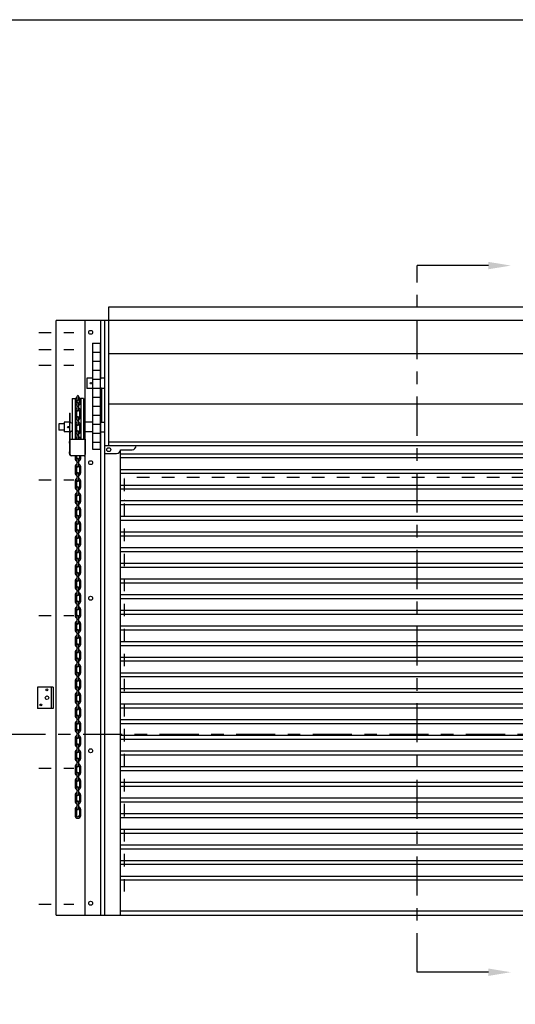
# Model space of a CAD drawing. Header units: inches. Extents: x 169.6 to 213.7, y 195.1 to 247.7.
# Tile 13 of 48: x 176.1 to 180.1, y 219.6 to 227.5. Entities that reach past the tile are written whole.
import ezdxf
from ezdxf import colors
from ezdxf.entities.mleader import LeaderData, LeaderLine
from ezdxf.math import Vec2, Vec3

# ---------------------------------------------------------------- set-up
doc = ezdxf.new("R2010")
doc.units = ezdxf.units.IN
doc.header["$LTSCALE"] = 0.25
doc.header["$MEASUREMENT"] = 0
for name, pattern in [('CENTER', [2, 1.25, -0.25, 0.25, -0.25]), ('CENTER2', [1.125, 0.75, -0.125, 0.125, -0.125]), ('HIDDEN', [0.375, 0.25, -0.125])]:
    doc.linetypes.add(name, pattern=pattern)
doc.layers.add('CHAIN HOIST LH', color=7, linetype='Continuous')
doc.layers.add('SECTION CUTS', color=6, linetype='CENTER')
doc.styles.get("Standard").update_dxf_attribs({"font": 'romans.shx'})

msp = doc.modelspace()

# ---------------------------------------------------------------- linework, layer by layer
at = {"layer": 'CHAIN HOIST LH'}
for p, q in [((176.80282, 224.08858), (176.80282, 225.19991)), ((176.80282, 225.19991), (182.05282, 225.19991)), ((176.3836, 220.33727), (176.3836, 225.08858)), ((182.47205, 225.08858), (176.3836, 225.08858)), ((176.61532, 220.33858), (176.61532, 225.08858)), ((176.74032, 224.61983), (176.74032, 225.08858)), ((176.77157, 220.33858), (176.77157, 225.08858)), ((176.67243, 224.90907), (176.67243, 224.06102)), ((176.67243, 224.90907), (176.73462, 224.90907)), ((176.73462, 224.90907), (176.73462, 224.06102)), ((176.67243, 224.83745), (176.73462, 224.83745)), ((176.67243, 224.76545), (176.73462, 224.76545)), ((176.67243, 224.69345), (176.73462, 224.69345)), ((176.62872, 224.62789), (176.62872, 224.54506)), ((176.67243, 224.62789), (176.62872, 224.62789)), ((176.67243, 224.62145), (176.73462, 224.62145)), ((176.77157, 224.62789), (176.73462, 224.62789)), ((176.67243, 224.54506), (176.62872, 224.54506)), ((176.67243, 224.54945), (176.73462, 224.54945)), ((176.77157, 224.54506), (176.73462, 224.54506)), ((176.74032, 220.33858), (176.74032, 224.55733)), ((176.51113, 224.46709), (176.53306, 224.46709)), ((176.51113, 224.46709), (176.51113, 224.1409)), ((176.53306, 224.46709), (176.53306, 224.1409)), ((176.54416, 224.44232), (176.53306, 224.44232)), ((176.54416, 224.44142), (176.53306, 224.44142)), ((176.54416, 224.45115), (176.54416, 224.4349)), ((176.55043, 224.45491), (176.55043, 224.48467)), ((176.55043, 224.40319), (176.55043, 224.42957)), ((176.56153, 224.48467), (176.56153, 224.45491)), ((176.56153, 224.42957), (176.56153, 224.40319)), ((176.5678, 224.45115), (176.5678, 224.4349)), ((176.5789, 224.46709), (176.5789, 224.1409)), ((176.60082, 224.46709), (176.5789, 224.46709)), ((176.60082, 224.46709), (176.60082, 224.1409)), ((176.67243, 224.47745), (176.73462, 224.47745)), ((176.49003, 224.34913), (176.49449, 224.34913)), ((176.49003, 224.34913), (176.49003, 224.01612)), ((176.49449, 224.28049), (176.49449, 224.34913)), ((176.54416, 224.34938), (176.53306, 224.34938)), ((176.54416, 224.34848), (176.53306, 224.34848)), ((176.54416, 224.3672), (176.54416, 224.34938)), ((176.54416, 224.34848), (176.54416, 224.32078)), ((176.56153, 224.40319), (176.55043, 224.40319)), ((176.55043, 224.37253), (176.55043, 224.40229)), ((176.56153, 224.40229), (176.55043, 224.40229)), ((176.56153, 224.40229), (176.56153, 224.37253)), ((176.5678, 224.3672), (176.5678, 224.32078)), ((176.67243, 224.40545), (176.73462, 224.40545)), ((176.40397, 224.26384), (176.40397, 224.21194)), ((176.44633, 224.26384), (176.40397, 224.26384)), ((176.44633, 224.2772), (176.44633, 224.19858)), ((176.49003, 224.2772), (176.44633, 224.2772)), ((176.50424, 224.27074), (176.51113, 224.27074)), ((176.55043, 224.25841), (176.55043, 224.31545)), ((176.56153, 224.29146), (176.55043, 224.29146)), ((176.56153, 224.29056), (176.55043, 224.29056)), ((176.56153, 224.31545), (176.56153, 224.25841)), ((176.67243, 224.2772), (176.60082, 224.2772)), ((176.67243, 224.33345), (176.73462, 224.33345)), ((176.73462, 224.2772), (176.77157, 224.2772)), ((176.44633, 224.21194), (176.40397, 224.21194)), ((176.49003, 224.19858), (176.44633, 224.19858)), ((176.49449, 224.01845), (176.49449, 224.19529)), ((176.50424, 224.20504), (176.51113, 224.20504)), ((176.54416, 224.23525), (176.53306, 224.23525)), ((176.54416, 224.23435), (176.53306, 224.23435)), ((176.54416, 224.25308), (176.54416, 224.23525)), ((176.54416, 224.23435), (176.54416, 224.20666)), ((176.55043, 224.17494), (176.55043, 224.20133)), ((176.56153, 224.20133), (176.56153, 224.17494)), ((176.5678, 224.25308), (176.5678, 224.20666)), ((176.67243, 224.19858), (176.60082, 224.19858)), ((176.67243, 224.26145), (176.73462, 224.26145)), ((176.67243, 224.18945), (176.73462, 224.18945)), ((176.73462, 224.19858), (176.77157, 224.19858)), ((176.49449, 224.1409), (176.61481, 224.1409)), ((176.56153, 224.17494), (176.55043, 224.17494)), ((176.55043, 224.14429), (176.55043, 224.17404)), ((176.56153, 224.17404), (176.55043, 224.17404)), ((176.56153, 224.17404), (176.56153, 224.14429)), ((176.61481, 224.1409), (176.61481, 224.01845)), ((176.67243, 224.11745), (176.73462, 224.11745)), ((176.67243, 224.06102), (176.73462, 224.06102)), ((182.08407, 224.08858), (176.77157, 224.08858)), ((176.77157, 224.02608), (176.86532, 224.02608)), ((176.89657, 220.33858), (176.89657, 224.05733)), ((176.89657, 224.05733), (176.99032, 224.05733)), ((176.49003, 224.01612), (176.49449, 224.01612)), ((176.49449, 224.01788), (176.49449, 224.01612)), ((176.60506, 224.0087), (176.50424, 224.0087)), ((176.53306, 224.0087), (176.53306, 223.98732)), ((176.54416, 224.0087), (176.54416, 223.98732)), ((176.55043, 223.9556), (176.55043, 223.98198)), ((176.56153, 223.9556), (176.55043, 223.9556)), ((176.56153, 223.9547), (176.55043, 223.9547)), ((176.55043, 223.92495), (176.55043, 223.9547)), ((176.56153, 223.98198), (176.56153, 223.9556)), ((176.56153, 223.9547), (176.56153, 223.92495)), ((176.5678, 224.0087), (176.5678, 223.98732)), ((176.5789, 223.98732), (176.5789, 224.0087)), ((176.89657, 224.0249), (181.95907, 224.0249)), ((176.89657, 223.99365), (181.95907, 223.99365)), ((176.53306, 223.91962), (176.53306, 223.90179)), ((176.54416, 223.90179), (176.53306, 223.90179)), ((176.53306, 223.90089), (176.53306, 223.87319)), ((176.54416, 223.90089), (176.53306, 223.90089)), ((176.54416, 223.91962), (176.54416, 223.90179)), ((176.54416, 223.90089), (176.54416, 223.87319)), ((176.5678, 223.91962), (176.5678, 223.87319)), ((176.5789, 223.87319), (176.5789, 223.91962)), ((176.89657, 223.8999), (181.95907, 223.8999)), ((176.89657, 223.86865), (181.95907, 223.86865)), ((176.53306, 223.80549), (176.53306, 223.78767)), ((176.54416, 223.80549), (176.54416, 223.78767)), ((176.55043, 223.84148), (176.55043, 223.86786)), ((176.56153, 223.84148), (176.55043, 223.84148)), ((176.56153, 223.84058), (176.55043, 223.84058)), ((176.55043, 223.81083), (176.55043, 223.84058)), ((176.56153, 223.86786), (176.56153, 223.84148)), ((176.56153, 223.84058), (176.56153, 223.81083)), ((176.5678, 223.80549), (176.5678, 223.75907)), ((176.5789, 223.75907), (176.5789, 223.80549)), ((176.54416, 223.78767), (176.53306, 223.78767)), ((176.53306, 223.78677), (176.53306, 223.75907)), ((176.54416, 223.78677), (176.53306, 223.78677)), ((176.54416, 223.78677), (176.54416, 223.75907)), ((176.55043, 223.72736), (176.55043, 223.75374)), ((176.56153, 223.72736), (176.55043, 223.72736)), ((176.55043, 223.6967), (176.55043, 223.72646)), ((176.56153, 223.72646), (176.55043, 223.72646)), ((176.56153, 223.75374), (176.56153, 223.72736)), ((176.56153, 223.72646), (176.56153, 223.6967)), ((176.89657, 223.7749), (181.95907, 223.7749)), ((176.89657, 223.74365), (181.95907, 223.74365)), ((176.53306, 223.69137), (176.53306, 223.67355)), ((176.54416, 223.67355), (176.53306, 223.67355)), ((176.53306, 223.67265), (176.53306, 223.64495)), ((176.54416, 223.67265), (176.53306, 223.67265)), ((176.54416, 223.69137), (176.54416, 223.67355)), ((176.54416, 223.67265), (176.54416, 223.64495)), ((176.55043, 223.61324), (176.55043, 223.63962)), ((176.56153, 223.63962), (176.56153, 223.61324)), ((176.5678, 223.69137), (176.5678, 223.64495)), ((176.5789, 223.64495), (176.5789, 223.69137)), ((176.89657, 223.6499), (181.95907, 223.6499)), ((176.53306, 223.57725), (176.53306, 223.55942)), ((176.54416, 223.55942), (176.53306, 223.55942)), ((176.54416, 223.55853), (176.53306, 223.55853)), ((176.53306, 223.55853), (176.53306, 223.53083)), ((176.54416, 223.57725), (176.54416, 223.55942)), ((176.54416, 223.55853), (176.54416, 223.53083)), ((176.56153, 223.61324), (176.55043, 223.61324)), ((176.56153, 223.61234), (176.55043, 223.61234)), ((176.55043, 223.58258), (176.55043, 223.61234)), ((176.56153, 223.61234), (176.56153, 223.58258)), ((176.5678, 223.57725), (176.5678, 223.53083)), ((176.5789, 223.53083), (176.5789, 223.57725)), ((176.89657, 223.61865), (181.95907, 223.61865)), ((176.55043, 223.49911), (176.55043, 223.5255)), ((176.56153, 223.49911), (176.55043, 223.49911)), ((176.55043, 223.46846), (176.55043, 223.49822)), ((176.56153, 223.49822), (176.55043, 223.49822)), ((176.56153, 223.5255), (176.56153, 223.49911)), ((176.56153, 223.49822), (176.56153, 223.46846)), ((176.89657, 223.5249), (181.95907, 223.5249)), ((176.89657, 223.49365), (181.95907, 223.49365)), ((176.53306, 223.46313), (176.53306, 223.4453)), ((176.54416, 223.4453), (176.53306, 223.4453)), ((176.54416, 223.4444), (176.53306, 223.4444)), ((176.53306, 223.4444), (176.53306, 223.41671)), ((176.54416, 223.46313), (176.54416, 223.4453)), ((176.54416, 223.4444), (176.54416, 223.41671)), ((176.55043, 223.38499), (176.55043, 223.41138)), ((176.56153, 223.41138), (176.56153, 223.38499)), ((176.5678, 223.46313), (176.5678, 223.41671)), ((176.5789, 223.41671), (176.5789, 223.46313)), ((176.89657, 223.3999), (181.95907, 223.3999)), ((176.53306, 223.34901), (176.53306, 223.33118)), ((176.54416, 223.33118), (176.53306, 223.33118)), ((176.54416, 223.33028), (176.53306, 223.33028)), ((176.53306, 223.33028), (176.53306, 223.30258)), ((176.54416, 223.34901), (176.54416, 223.33118)), ((176.54416, 223.33028), (176.54416, 223.30258)), ((176.56153, 223.38499), (176.55043, 223.38499)), ((176.55043, 223.35434), (176.55043, 223.38409)), ((176.56153, 223.38409), (176.55043, 223.38409)), ((176.56153, 223.38409), (176.56153, 223.35434)), ((176.5678, 223.34901), (176.5678, 223.30258)), ((176.5789, 223.30258), (176.5789, 223.34901)), ((176.89657, 223.36865), (181.95907, 223.36865)), ((176.55043, 223.27087), (176.55043, 223.29725)), ((176.56153, 223.27087), (176.55043, 223.27087)), ((176.56153, 223.26997), (176.55043, 223.26997)), ((176.55043, 223.24022), (176.55043, 223.26997)), ((176.56153, 223.29725), (176.56153, 223.27087)), ((176.56153, 223.26997), (176.56153, 223.24022)), ((176.89657, 223.2749), (181.95907, 223.2749)), ((176.89657, 223.24365), (181.95907, 223.24365)), ((176.53306, 223.23489), (176.53306, 223.21706)), ((176.54416, 223.21706), (176.53306, 223.21706)), ((176.54416, 223.21616), (176.53306, 223.21616)), ((176.53306, 223.21616), (176.53306, 223.18846)), ((176.54416, 223.23489), (176.54416, 223.21706)), ((176.54416, 223.21616), (176.54416, 223.18846)), ((176.55043, 223.15675), (176.55043, 223.18313)), ((176.56153, 223.18313), (176.56153, 223.15675)), ((176.5678, 223.23489), (176.5678, 223.18846)), ((176.5789, 223.18846), (176.5789, 223.23489)), ((176.53306, 223.12076), (176.53306, 223.10294)), ((176.54416, 223.10294), (176.53306, 223.10294)), ((176.53306, 223.10204), (176.53306, 223.07434)), ((176.54416, 223.10204), (176.53306, 223.10204)), ((176.54416, 223.12076), (176.54416, 223.10294)), ((176.54416, 223.10204), (176.54416, 223.07434)), ((176.56153, 223.15675), (176.55043, 223.15675)), ((176.55043, 223.12609), (176.55043, 223.15585)), ((176.56153, 223.15585), (176.55043, 223.15585)), ((176.56153, 223.15585), (176.56153, 223.12609)), ((176.5678, 223.12076), (176.5678, 223.07434)), ((176.5789, 223.07434), (176.5789, 223.12076)), ((176.89657, 223.1499), (181.95907, 223.1499)), ((176.89657, 223.11865), (181.95907, 223.11865)), ((176.53306, 223.00664), (176.53306, 222.98881)), ((176.54416, 223.00664), (176.54416, 222.98881)), ((176.55043, 223.04263), (176.55043, 223.06901)), ((176.56153, 223.04263), (176.55043, 223.04263)), ((176.56153, 223.04173), (176.55043, 223.04173)), ((176.55043, 223.01197), (176.55043, 223.04173)), ((176.56153, 223.06901), (176.56153, 223.04263)), ((176.56153, 223.04173), (176.56153, 223.01197)), ((176.5678, 223.00664), (176.5678, 222.96022)), ((176.5789, 222.96022), (176.5789, 223.00664)), ((176.89657, 223.0249), (181.95907, 223.0249)), ((176.54416, 222.98881), (176.53306, 222.98881)), ((176.53306, 222.98792), (176.53306, 222.96022)), ((176.54416, 222.98792), (176.53306, 222.98792)), ((176.54416, 222.98792), (176.54416, 222.96022)), ((176.55043, 222.9285), (176.55043, 222.95489)), ((176.56153, 222.9285), (176.55043, 222.9285)), ((176.56153, 222.92761), (176.55043, 222.92761)), ((176.55043, 222.89785), (176.55043, 222.92761)), ((176.56153, 222.95489), (176.56153, 222.9285)), ((176.56153, 222.92761), (176.56153, 222.89785)), ((176.89657, 222.99365), (181.95907, 222.99365)), ((176.53306, 222.89252), (176.53306, 222.87469)), ((176.54416, 222.87469), (176.53306, 222.87469)), ((176.53306, 222.87379), (176.53306, 222.8461)), ((176.54416, 222.87379), (176.53306, 222.87379)), ((176.54416, 222.89252), (176.54416, 222.87469)), ((176.54416, 222.87379), (176.54416, 222.8461)), ((176.5678, 222.89252), (176.5678, 222.8461)), ((176.5789, 222.8461), (176.5789, 222.89252)), ((176.89657, 222.8999), (181.95907, 222.8999)), ((176.89657, 222.86865), (181.95907, 222.86865)), ((176.53306, 222.7784), (176.53306, 222.76057)), ((176.54416, 222.7784), (176.54416, 222.76057)), ((176.55043, 222.81438), (176.55043, 222.84077)), ((176.56153, 222.81438), (176.55043, 222.81438)), ((176.55043, 222.78373), (176.55043, 222.81348)), ((176.56153, 222.81348), (176.55043, 222.81348)), ((176.56153, 222.84077), (176.56153, 222.81438)), ((176.56153, 222.81348), (176.56153, 222.78373)), ((176.5678, 222.7784), (176.5678, 222.73197)), ((176.5789, 222.73197), (176.5789, 222.7784)), ((176.89657, 222.7749), (181.95907, 222.7749)), ((176.54416, 222.76057), (176.53306, 222.76057)), ((176.53306, 222.75967), (176.53306, 222.73197)), ((176.54416, 222.75967), (176.53306, 222.75967)), ((176.54416, 222.75967), (176.54416, 222.73197)), ((176.55043, 222.70026), (176.55043, 222.72664)), ((176.56153, 222.70026), (176.55043, 222.70026)), ((176.56153, 222.69936), (176.55043, 222.69936)), ((176.55043, 222.66961), (176.55043, 222.69936)), ((176.56153, 222.72664), (176.56153, 222.70026)), ((176.56153, 222.69936), (176.56153, 222.66961)), ((176.89657, 222.74365), (181.95907, 222.74365)), ((176.53306, 222.66428), (176.53306, 222.64645)), ((176.54416, 222.64645), (176.53306, 222.64645)), ((176.53306, 222.64555), (176.53306, 222.61785)), ((176.54416, 222.64555), (176.53306, 222.64555)), ((176.54416, 222.66428), (176.54416, 222.64645)), ((176.54416, 222.64555), (176.54416, 222.61785)), ((176.55043, 222.58614), (176.55043, 222.61252)), ((176.56153, 222.61252), (176.56153, 222.58614)), ((176.5678, 222.66428), (176.5678, 222.61785)), ((176.5789, 222.61785), (176.5789, 222.66428)), ((176.89657, 222.6499), (181.95907, 222.6499)), ((176.89657, 222.61865), (181.95907, 222.61865)), ((176.53306, 222.55015), (176.53306, 222.53233)), ((176.54416, 222.53233), (176.53306, 222.53233)), ((176.53306, 222.53143), (176.53306, 222.50373)), ((176.54416, 222.53143), (176.53306, 222.53143)), ((176.54416, 222.55015), (176.54416, 222.53233)), ((176.54416, 222.53143), (176.54416, 222.50373)), ((176.56153, 222.58614), (176.55043, 222.58614)), ((176.56153, 222.58524), (176.55043, 222.58524)), ((176.55043, 222.55548), (176.55043, 222.58524)), ((176.56153, 222.58524), (176.56153, 222.55548)), ((176.5678, 222.55015), (176.5678, 222.50373)), ((176.5789, 222.50373), (176.5789, 222.55015)), ((176.55043, 222.47202), (176.55043, 222.4984)), ((176.56153, 222.47202), (176.55043, 222.47202)), ((176.55043, 222.44136), (176.55043, 222.47112)), ((176.56153, 222.47112), (176.55043, 222.47112)), ((176.56153, 222.4984), (176.56153, 222.47202)), ((176.56153, 222.47112), (176.56153, 222.44136)), ((176.89657, 222.5249), (181.95907, 222.5249)), ((176.89657, 222.49365), (181.95907, 222.49365)), ((176.53306, 222.43603), (176.53306, 222.41821)), ((176.54416, 222.41821), (176.53306, 222.41821)), ((176.53306, 222.41731), (176.53306, 222.38961)), ((176.54416, 222.41731), (176.53306, 222.41731)), ((176.54416, 222.43603), (176.54416, 222.41821)), ((176.54416, 222.41731), (176.54416, 222.38961)), ((176.55043, 222.3579), (176.55043, 222.38428)), ((176.56153, 222.38428), (176.56153, 222.3579)), ((176.5678, 222.43603), (176.5678, 222.38961)), ((176.5789, 222.38961), (176.5789, 222.43603)), ((176.89657, 222.3999), (181.95907, 222.3999)), ((176.53306, 222.32191), (176.53306, 222.30408)), ((176.54416, 222.30408), (176.53306, 222.30408)), ((176.54416, 222.30318), (176.53306, 222.30318)), ((176.53306, 222.30318), (176.53306, 222.27549)), ((176.54416, 222.32191), (176.54416, 222.30408)), ((176.54416, 222.30318), (176.54416, 222.27549)), ((176.56153, 222.3579), (176.55043, 222.3579)), ((176.56153, 222.357), (176.55043, 222.357)), ((176.55043, 222.32724), (176.55043, 222.357)), ((176.56153, 222.357), (176.56153, 222.32724)), ((176.5678, 222.32191), (176.5678, 222.27549)), ((176.5789, 222.27549), (176.5789, 222.32191)), ((176.89657, 222.36865), (181.95907, 222.36865)), ((176.55043, 222.24377), (176.55043, 222.27016)), ((176.56153, 222.24377), (176.55043, 222.24377)), ((176.55043, 222.21312), (176.55043, 222.24287)), ((176.56153, 222.24287), (176.55043, 222.24287)), ((176.56153, 222.27016), (176.56153, 222.24377)), ((176.56153, 222.24287), (176.56153, 222.21312)), ((176.89657, 222.2749), (181.95907, 222.2749)), ((176.89657, 222.24365), (181.95907, 222.24365)), ((176.53306, 222.20779), (176.53306, 222.18996)), ((176.54416, 222.18996), (176.53306, 222.18996)), ((176.54416, 222.18906), (176.53306, 222.18906)), ((176.53306, 222.18906), (176.53306, 222.16137)), ((176.54416, 222.20779), (176.54416, 222.18996)), ((176.54416, 222.18906), (176.54416, 222.16137)), ((176.55043, 222.12965), (176.55043, 222.15603)), ((176.56153, 222.15603), (176.56153, 222.12965)), ((176.5678, 222.20779), (176.5678, 222.16137)), ((176.5789, 222.16137), (176.5789, 222.20779)), ((176.89657, 222.1499), (181.95907, 222.1499)), ((176.53306, 222.09367), (176.53306, 222.07584)), ((176.54416, 222.07584), (176.53306, 222.07584)), ((176.54416, 222.07494), (176.53306, 222.07494)), ((176.53306, 222.07494), (176.53306, 222.04724)), ((176.54416, 222.09367), (176.54416, 222.07584)), ((176.54416, 222.07494), (176.54416, 222.04724)), ((176.56153, 222.12965), (176.55043, 222.12965)), ((176.55043, 222.099), (176.55043, 222.12875)), ((176.56153, 222.12875), (176.55043, 222.12875)), ((176.56153, 222.12875), (176.56153, 222.099)), ((176.5678, 222.09367), (176.5678, 222.04724)), ((176.5789, 222.04724), (176.5789, 222.09367)), ((176.89657, 222.11865), (181.95907, 222.11865)), ((176.55043, 222.01553), (176.55043, 222.04191)), ((176.56153, 222.01553), (176.55043, 222.01553)), ((176.56153, 222.01463), (176.55043, 222.01463)), ((176.55043, 221.98488), (176.55043, 222.01463)), ((176.56153, 222.04191), (176.56153, 222.01553)), ((176.56153, 222.01463), (176.56153, 221.98488)), ((176.89657, 222.0249), (181.95907, 222.0249)), ((176.89657, 221.99365), (181.95907, 221.99365)), ((176.53306, 221.97954), (176.53306, 221.96172)), ((176.54416, 221.96172), (176.53306, 221.96172)), ((176.54416, 221.96082), (176.53306, 221.96082)), ((176.53306, 221.96082), (176.53306, 221.93312)), ((176.54416, 221.97954), (176.54416, 221.96172)), ((176.54416, 221.96082), (176.54416, 221.93312)), ((176.55043, 221.90141), (176.55043, 221.92779)), ((176.56153, 221.90141), (176.55043, 221.90141)), ((176.56153, 221.92779), (176.56153, 221.90141)), ((176.5678, 221.97954), (176.5678, 221.93312)), ((176.5789, 221.93312), (176.5789, 221.97954)), ((176.53306, 221.86542), (176.53306, 221.8476)), ((176.54416, 221.8476), (176.53306, 221.8476)), ((176.53306, 221.8467), (176.53306, 221.819)), ((176.54416, 221.8467), (176.53306, 221.8467)), ((176.54416, 221.86542), (176.54416, 221.8476)), ((176.54416, 221.8467), (176.54416, 221.819)), ((176.56153, 221.90051), (176.55043, 221.90051)), ((176.55043, 221.87075), (176.55043, 221.90051)), ((176.56153, 221.90051), (176.56153, 221.87075)), ((176.5678, 221.86542), (176.5678, 221.819)), ((176.5789, 221.819), (176.5789, 221.86542)), ((176.89657, 221.8999), (181.95907, 221.8999)), ((176.89657, 221.86865), (181.95907, 221.86865)), ((176.53306, 221.7513), (176.53306, 221.73347)), ((176.54416, 221.7513), (176.54416, 221.73347)), ((176.55043, 221.78729), (176.55043, 221.81367)), ((176.56153, 221.78729), (176.55043, 221.78729)), ((176.56153, 221.78639), (176.55043, 221.78639)), ((176.55043, 221.75663), (176.55043, 221.78639)), ((176.56153, 221.81367), (176.56153, 221.78729)), ((176.56153, 221.78639), (176.56153, 221.75663)), ((176.5678, 221.7513), (176.5678, 221.70488)), ((176.5789, 221.70488), (176.5789, 221.7513)), ((176.89657, 221.7749), (181.95907, 221.7749)), ((176.54416, 221.73347), (176.53306, 221.73347)), ((176.53306, 221.73257), (176.53306, 221.70488)), ((176.54416, 221.73257), (176.53306, 221.73257)), ((176.54416, 221.73257), (176.54416, 221.70488)), ((176.55043, 221.67316), (176.55043, 221.69955)), ((176.56153, 221.67316), (176.55043, 221.67316)), ((176.55043, 221.64251), (176.55043, 221.67226)), ((176.56153, 221.67226), (176.55043, 221.67226)), ((176.56153, 221.69955), (176.56153, 221.67316)), ((176.56153, 221.67226), (176.56153, 221.64251)), ((176.89657, 221.74365), (181.95907, 221.74365)), ((176.53306, 221.63718), (176.53306, 221.61935)), ((176.54416, 221.61935), (176.53306, 221.61935)), ((176.53306, 221.61845), (176.53306, 221.59076)), ((176.54416, 221.61845), (176.53306, 221.61845)), ((176.54416, 221.63718), (176.54416, 221.61935)), ((176.54416, 221.61845), (176.54416, 221.59076)), ((176.5678, 221.63718), (176.5678, 221.59076)), ((176.5789, 221.59076), (176.5789, 221.63718)), ((176.89657, 221.6499), (181.95907, 221.6499)), ((176.89657, 221.61865), (181.95907, 221.61865)), ((176.53306, 221.52306), (176.53306, 221.50523)), ((176.54416, 221.52306), (176.54416, 221.50523)), ((176.55043, 221.55904), (176.55043, 221.58543)), ((176.56153, 221.55904), (176.55043, 221.55904)), ((176.55043, 221.52839), (176.55043, 221.55814)), ((176.56153, 221.55814), (176.55043, 221.55814)), ((176.56153, 221.58543), (176.56153, 221.55904)), ((176.56153, 221.55814), (176.56153, 221.52839)), ((176.5678, 221.52306), (176.5678, 221.47663)), ((176.5789, 221.47663), (176.5789, 221.52306)), ((176.89657, 221.5249), (181.95907, 221.5249)), ((176.54416, 221.50523), (176.53306, 221.50523)), ((176.53306, 221.50433), (176.53306, 221.47663)), ((176.54416, 221.50433), (176.53306, 221.50433)), ((176.54416, 221.50433), (176.54416, 221.47663)), ((176.55043, 221.44492), (176.55043, 221.4713)), ((176.56153, 221.44492), (176.55043, 221.44492)), ((176.55043, 221.41427), (176.55043, 221.44402)), ((176.56153, 221.44402), (176.55043, 221.44402)), ((176.56153, 221.4713), (176.56153, 221.44492)), ((176.56153, 221.44402), (176.56153, 221.41427)), ((176.89657, 221.49365), (181.95907, 221.49365)), ((176.53306, 221.40894), (176.53306, 221.39111)), ((176.54416, 221.39111), (176.53306, 221.39111)), ((176.54416, 221.39021), (176.53306, 221.39021)), ((176.53306, 221.39021), (176.53306, 221.36251)), ((176.54416, 221.40894), (176.54416, 221.39111)), ((176.54416, 221.39021), (176.54416, 221.36251)), ((176.55043, 221.3308), (176.55043, 221.35718)), ((176.56153, 221.35718), (176.56153, 221.3308)), ((176.5678, 221.40894), (176.5678, 221.36251)), ((176.5789, 221.36251), (176.5789, 221.40894)), ((176.89657, 221.3999), (181.95907, 221.3999)), ((176.89657, 221.36865), (181.95907, 221.36865)), ((176.53306, 221.29481), (176.53306, 221.27699)), ((176.54416, 221.27699), (176.53306, 221.27699)), ((176.54416, 221.27609), (176.53306, 221.27609)), ((176.53306, 221.27609), (176.53306, 221.24839)), ((176.54416, 221.29481), (176.54416, 221.27699)), ((176.54416, 221.27609), (176.54416, 221.24839)), ((176.56153, 221.3308), (176.55043, 221.3308)), ((176.55043, 221.30014), (176.55043, 221.3299)), ((176.56153, 221.3299), (176.55043, 221.3299)), ((176.56153, 221.3299), (176.56153, 221.30014)), ((176.5678, 221.29481), (176.5678, 221.24839)), ((176.5789, 221.24839), (176.5789, 221.29481)), ((176.89657, 221.2749), (181.95907, 221.2749)), ((176.55043, 221.21668), (176.55043, 221.24306)), ((176.56153, 221.21668), (176.55043, 221.21668)), ((176.56153, 221.21578), (176.55043, 221.21578)), ((176.55043, 221.18602), (176.55043, 221.21578)), ((176.56153, 221.24306), (176.56153, 221.21668)), ((176.56153, 221.21578), (176.56153, 221.18602)), ((176.89657, 221.24365), (181.95907, 221.24365)), ((176.53306, 221.18069), (176.53306, 221.16286)), ((176.54416, 221.16286), (176.53306, 221.16286)), ((176.54416, 221.16197), (176.53306, 221.16197)), ((176.53306, 221.16197), (176.53306, 221.13427)), ((176.54416, 221.18069), (176.54416, 221.16286)), ((176.54416, 221.16197), (176.54416, 221.13427)), ((176.5678, 221.18069), (176.5678, 221.13427)), ((176.5789, 221.13427), (176.5789, 221.18069)), ((176.89657, 221.1499), (181.95907, 221.1499)), ((176.89657, 221.11865), (181.95907, 221.11865)), ((176.89657, 221.0249), (181.95907, 221.0249)), ((176.89657, 220.99365), (181.95907, 220.99365)), ((176.89657, 220.8999), (181.95907, 220.8999)), ((176.89657, 220.86865), (181.95907, 220.86865)), ((176.89657, 220.7749), (181.95907, 220.7749)), ((176.89657, 220.74365), (181.95907, 220.74365)), ((176.89657, 220.6499), (181.95907, 220.6499)), ((176.89657, 220.61865), (181.95907, 220.61865)), ((176.3836, 220.33727), (182.47205, 220.33727)), ((181.95907, 220.36983), (176.89657, 220.36983))]:
    msp.add_line(p, q, dxfattribs=at)
at = {"layer": 'CHAIN HOIST LH', "linetype": 'CENTER2', "ltscale": 0.5}
for p, q in [((176.2428, 224.99352), (176.5244, 224.99352)), ((176.2428, 224.85793), (176.5244, 224.85793)), ((176.2428, 224.73176), (176.5244, 224.73176)), ((176.2428, 223.81506), (176.5244, 223.81506)), ((176.2428, 222.73104), (176.5244, 222.73104)), ((176.2428, 221.51229), (176.5244, 221.51229)), ((176.2428, 220.42475), (176.5244, 220.42475))]:
    msp.add_line(p, q, dxfattribs=at)
at = {"layer": 'CHAIN HOIST LH', "linetype": 'Continuous'}
for p, q in [((182.05282, 224.82232), (176.80282, 224.82232)), ((176.74813, 224.2772), (176.74813, 224.54506)), ((182.05282, 224.42065), (176.80282, 224.42065)), ((176.80282, 224.11983), (182.05282, 224.11983)), ((176.23419, 222.16061), (176.23419, 221.98874)), ((176.35919, 222.16061), (176.23419, 222.16061)), ((176.34356, 222.16061), (176.34356, 221.98874)), ((176.35919, 222.16061), (176.35919, 221.98874)), ((176.35919, 221.98874), (176.23419, 221.98874))]:
    msp.add_line(p, q, dxfattribs=at)
at = {"layer": 'CHAIN HOIST LH', "linetype": 'HIDDEN'}
for p in [(176.92782, 220.52608), (181.92782, 223.83522)]:
    msp.add_line(p, (176.92782, 223.83522), dxfattribs=at)
at = {"layer": 'CHAIN HOIST LH'}
for points in [[(176.66395, 224.58881), (176.66248, 224.59134), (176.65956, 224.59134), (176.6581, 224.58881), (176.65956, 224.58628), (176.66248, 224.58628)], [(176.48155, 224.23812), (176.48009, 224.24065), (176.47717, 224.24065), (176.47571, 224.23812), (176.47717, 224.23559), (176.48009, 224.23559)]]:
    msp.add_lwpolyline(points, close=True, dxfattribs=at)
at = {"layer": 'CHAIN HOIST LH', "linetype": 'Continuous'}
for centre, radius in [((176.65806, 224.99483), 0.01562), ((176.65806, 223.95385), 0.01562), ((176.65806, 222.86983), 0.01562), ((176.30895, 222.13733), 0.00749), ((176.30895, 222.07468), 0.01455), ((176.25913, 222.01705), 0.00749), ((176.65806, 221.65108), 0.01562), ((176.65806, 220.43233), 0.01562)]:
    msp.add_circle(centre, radius, dxfattribs=at)
at = {"layer": 'CHAIN HOIST LH'}
for centre, radius in [((176.66102, 224.58881), 0.0057), ((176.47863, 224.23812), 0.0057), ((176.80282, 224.05733), 0.01562)]:
    msp.add_circle(centre, radius, dxfattribs=at)
for centre, radius, start, end in [((176.55598, 224.45115), 0.02292, 104.012251, 180), ((176.55598, 224.4349), 0.02292, 180, 255.987749), ((176.55598, 224.45115), 0.01182, 118.000439, 180), ((176.55598, 224.4349), 0.01182, 180, 241.999561), ((176.55598, 224.48467), 0.00555, 0, 180), ((176.55598, 224.45491), 0.00555, 180, 0), ((176.55598, 224.42957), 0.00555, 0, 180), ((176.55598, 224.45115), 0.02292, 0, 75.987749), ((176.55598, 224.45115), 0.01182, 0, 61.999561), ((176.55598, 224.4349), 0.01182, 298.000439, 0), ((176.55598, 224.4349), 0.02292, 284.012251, 0), ((176.55598, 224.3672), 0.02292, 104.012251, 180), ((176.55598, 224.3672), 0.01182, 118.000439, 180), ((176.55598, 224.37253), 0.00555, 180, 0), ((176.55598, 224.3672), 0.02292, 0, 75.987749), ((176.55598, 224.3672), 0.01182, 0, 61.999561), ((176.50424, 224.28049), 0.00975, 180, 270), ((176.55598, 224.32078), 0.02292, 180, 255.987749), ((176.55598, 224.25308), 0.02292, 104.012251, 180), ((176.55598, 224.32078), 0.01182, 180, 241.999561), ((176.55598, 224.25308), 0.01182, 118.000439, 180), ((176.55598, 224.31545), 0.00555, 0, 180), ((176.55598, 224.32078), 0.01182, 298.000439, 0), ((176.55598, 224.32078), 0.02292, 284.012251, 0), ((176.55598, 224.25308), 0.02292, 0, 75.987749), ((176.55598, 224.25308), 0.01182, 0, 61.999561), ((176.50424, 224.19529), 0.00975, 90, 180), ((176.55598, 224.20666), 0.02292, 180, 255.987749), ((176.55598, 224.20666), 0.01182, 180, 241.999561), ((176.55598, 224.25841), 0.00555, 180, 0), ((176.55598, 224.20133), 0.00555, 0, 180), ((176.55598, 224.20666), 0.01182, 298.000439, 0), ((176.55598, 224.20666), 0.02292, 284.012251, 0), ((176.49725, 224.11642), 0.01075, 132.172802, 227.827198), ((176.55598, 224.13896), 0.02292, 104.012251, 175.139786), ((176.55598, 224.13896), 0.01182, 118.000439, 170.544695), ((176.55598, 224.14429), 0.00555, 180, 217.633389), ((176.55598, 224.14429), 0.00555, 322.366611, 0), ((176.55598, 224.13896), 0.02292, 4.860214, 75.987749), ((176.55598, 224.13896), 0.01182, 9.455305, 61.999561), ((176.49725, 224.03271), 0.01075, 132.172802, 227.827198), ((176.50424, 224.01845), 0.00975, 180, 270), ((176.55598, 223.98732), 0.02292, 180, 255.987749), ((176.55598, 223.98732), 0.01182, 180, 241.999561), ((176.55598, 223.98198), 0.00555, 0, 180), ((176.55598, 223.98732), 0.02292, 284.012251, 0), ((176.55598, 223.98732), 0.01182, 298.000439, 0), ((176.60506, 224.01845), 0.00975, 270, 0), ((176.55598, 223.91962), 0.02292, 104.012251, 180), ((176.55598, 223.87319), 0.02292, 180, 255.987749), ((176.55598, 223.91962), 0.01182, 118.000439, 180), ((176.55598, 223.87319), 0.01182, 180, 241.999561), ((176.55598, 223.92495), 0.00555, 180, 0), ((176.55598, 223.86786), 0.00555, 0, 180), ((176.55598, 223.91962), 0.02292, 0, 75.987749), ((176.55598, 223.91962), 0.01182, 0, 61.999561), ((176.55598, 223.87319), 0.02292, 284.012251, 0), ((176.55598, 223.87319), 0.01182, 298.000439, 0), ((176.55598, 223.80549), 0.02292, 104.012251, 180), ((176.55598, 223.80549), 0.01182, 118.000439, 180), ((176.55598, 223.81083), 0.00555, 180, 0), ((176.55598, 223.80549), 0.02292, 0, 75.987749), ((176.55598, 223.80549), 0.01182, 0, 61.999561), ((176.55598, 223.75907), 0.02292, 180, 255.987749), ((176.55598, 223.69137), 0.02292, 104.012251, 180), ((176.55598, 223.75907), 0.01182, 180, 241.999561), ((176.55598, 223.75374), 0.00555, 0, 180), ((176.55598, 223.75907), 0.01182, 298.000439, 0), ((176.55598, 223.75907), 0.02292, 284.012251, 0), ((176.55598, 223.69137), 0.02292, 0, 75.987749), ((176.55598, 223.64495), 0.02292, 180, 255.987749), ((176.55598, 223.69137), 0.01182, 118.000439, 180), ((176.55598, 223.64495), 0.01182, 180, 241.999561), ((176.55598, 223.6967), 0.00555, 180, 0), ((176.55598, 223.63962), 0.00555, 0, 180), ((176.55598, 223.69137), 0.01182, 0, 61.999561), ((176.55598, 223.64495), 0.01182, 298.000439, 0), ((176.55598, 223.64495), 0.02292, 284.012251, 0), ((176.55598, 223.57725), 0.02292, 104.012251, 180), ((176.55598, 223.57725), 0.01182, 118.000439, 180), ((176.55598, 223.58258), 0.00555, 180, 0), ((176.55598, 223.57725), 0.02292, 0, 75.987749), ((176.55598, 223.57725), 0.01182, 0, 61.999561), ((176.55598, 223.53083), 0.02292, 180, 255.987749), ((176.55598, 223.46313), 0.02292, 104.012251, 180), ((176.55598, 223.53083), 0.01182, 180, 241.999561), ((176.55598, 223.5255), 0.00555, 0, 180), ((176.55598, 223.53083), 0.01182, 298.000439, 0), ((176.55598, 223.53083), 0.02292, 284.012251, 0), ((176.55598, 223.46313), 0.02292, 0, 75.987749), ((176.55598, 223.41671), 0.02292, 180, 255.987749), ((176.55598, 223.46313), 0.01182, 118.000439, 180), ((176.55598, 223.41671), 0.01182, 180, 241.999561), ((176.55598, 223.46846), 0.00555, 180, 0), ((176.55598, 223.41138), 0.00555, 0, 180), ((176.55598, 223.46313), 0.01182, 0, 61.999561), ((176.55598, 223.41671), 0.01182, 298.000439, 0), ((176.55598, 223.41671), 0.02292, 284.012251, 0), ((176.55598, 223.34901), 0.02292, 104.012251, 180), ((176.55598, 223.34901), 0.01182, 118.000439, 180), ((176.55598, 223.35434), 0.00555, 180, 0), ((176.55598, 223.34901), 0.02292, 0, 75.987749), ((176.55598, 223.34901), 0.01182, 0, 61.999561), ((176.55598, 223.30258), 0.02292, 180, 255.987749), ((176.55598, 223.23489), 0.02292, 104.012251, 180), ((176.55598, 223.30258), 0.01182, 180, 241.999561), ((176.55598, 223.23489), 0.01182, 118.000439, 180), ((176.55598, 223.29725), 0.00555, 0, 180), ((176.55598, 223.24022), 0.00555, 180, 0), ((176.55598, 223.30258), 0.02292, 284.012251, 0), ((176.55598, 223.30258), 0.01182, 298.000439, 0), ((176.55598, 223.23489), 0.02292, 0, 75.987749), ((176.55598, 223.23489), 0.01182, 0, 61.999561), ((176.55598, 223.18846), 0.02292, 180, 255.987749), ((176.55598, 223.18846), 0.01182, 180, 241.999561), ((176.55598, 223.18313), 0.00555, 0, 180), ((176.55598, 223.18846), 0.02292, 284.012251, 0), ((176.55598, 223.18846), 0.01182, 298.000439, 0), ((176.55598, 223.12076), 0.02292, 104.012251, 180), ((176.55598, 223.12076), 0.01182, 118.000439, 180), ((176.55598, 223.12609), 0.00555, 180, 0), ((176.55598, 223.12076), 0.02292, 0, 75.987749), ((176.55598, 223.12076), 0.01182, 0, 61.999561), ((176.55598, 223.07434), 0.02292, 180, 255.987749), ((176.55598, 223.00664), 0.02292, 104.012251, 180), ((176.55598, 223.07434), 0.01182, 180, 241.999561), ((176.55598, 223.00664), 0.01182, 118.000439, 180), ((176.55598, 223.06901), 0.00555, 0, 180), ((176.55598, 223.01197), 0.00555, 180, 0), ((176.55598, 223.07434), 0.02292, 284.012251, 0), ((176.55598, 223.07434), 0.01182, 298.000439, 0), ((176.55598, 223.00664), 0.02292, 0, 75.987749), ((176.55598, 223.00664), 0.01182, 0, 61.999561), ((176.55598, 222.96022), 0.02292, 180, 255.987749), ((176.55598, 222.96022), 0.01182, 180, 241.999561), ((176.55598, 222.95489), 0.00555, 0, 180), ((176.55598, 222.96022), 0.02292, 284.012251, 0), ((176.55598, 222.96022), 0.01182, 298.000439, 0), ((176.55598, 222.89252), 0.02292, 104.012251, 180), ((176.55598, 222.8461), 0.02292, 180, 255.987749), ((176.55598, 222.89252), 0.01182, 118.000439, 180), ((176.55598, 222.8461), 0.01182, 180, 241.999561), ((176.55598, 222.89785), 0.00555, 180, 0), ((176.55598, 222.84077), 0.00555, 0, 180), ((176.55598, 222.89252), 0.02292, 0, 75.987749), ((176.55598, 222.89252), 0.01182, 0, 61.999561), ((176.55598, 222.8461), 0.01182, 298.000439, 0), ((176.55598, 222.8461), 0.02292, 284.012251, 0), ((176.55598, 222.7784), 0.02292, 104.012251, 180), ((176.55598, 222.7784), 0.01182, 118.000439, 180), ((176.55598, 222.78373), 0.00555, 180, 0), ((176.55598, 222.7784), 0.02292, 0, 75.987749), ((176.55598, 222.7784), 0.01182, 0, 61.999561), ((176.55598, 222.73197), 0.02292, 180, 255.987749), ((176.55598, 222.73197), 0.01182, 180, 241.999561), ((176.55598, 222.72664), 0.00555, 0, 180), ((176.55598, 222.73197), 0.01182, 298.000439, 0), ((176.55598, 222.73197), 0.02292, 284.012251, 0), ((176.55598, 222.66428), 0.02292, 104.012251, 180), ((176.55598, 222.61785), 0.02292, 180, 255.987749), ((176.55598, 222.66428), 0.01182, 118.000439, 180), ((176.55598, 222.61785), 0.01182, 180, 241.999561), ((176.55598, 222.66961), 0.00555, 180, 0), ((176.55598, 222.61252), 0.00555, 0, 180), ((176.55598, 222.66428), 0.02292, 0, 75.987749), ((176.55598, 222.66428), 0.01182, 0, 61.999561), ((176.55598, 222.61785), 0.02292, 284.012251, 0), ((176.55598, 222.61785), 0.01182, 298.000439, 0), ((176.55598, 222.55015), 0.02292, 104.012251, 180), ((176.55598, 222.55015), 0.01182, 118.000439, 180), ((176.55598, 222.55548), 0.00555, 180, 0), ((176.55598, 222.55015), 0.02292, 0, 75.987749), ((176.55598, 222.55015), 0.01182, 0, 61.999561), ((176.55598, 222.50373), 0.02292, 180, 255.987749), ((176.55598, 222.43603), 0.02292, 104.012251, 180), ((176.55598, 222.50373), 0.01182, 180, 241.999561), ((176.55598, 222.4984), 0.00555, 0, 180), ((176.55598, 222.50373), 0.01182, 298.000439, 0), ((176.55598, 222.50373), 0.02292, 284.012251, 0), ((176.55598, 222.43603), 0.02292, 0, 75.987749), ((176.55598, 222.38961), 0.02292, 180, 255.987749), ((176.55598, 222.43603), 0.01182, 118.000439, 180), ((176.55598, 222.38961), 0.01182, 180, 241.999561), ((176.55598, 222.44136), 0.00555, 180, 0), ((176.55598, 222.38428), 0.00555, 0, 180), ((176.55598, 222.43603), 0.01182, 0, 61.999561), ((176.55598, 222.38961), 0.01182, 298.000439, 0), ((176.55598, 222.38961), 0.02292, 284.012251, 0), ((176.55598, 222.32191), 0.02292, 104.012251, 180), ((176.55598, 222.32191), 0.01182, 118.000439, 180), ((176.55598, 222.32724), 0.00555, 180, 0), ((176.55598, 222.32191), 0.02292, 0, 75.987749), ((176.55598, 222.32191), 0.01182, 0, 61.999561), ((176.55598, 222.27549), 0.02292, 180, 255.987749), ((176.55598, 222.20779), 0.02292, 104.012251, 180), ((176.55598, 222.27549), 0.01182, 180, 241.999561), ((176.55598, 222.20779), 0.01182, 118.000439, 180), ((176.55598, 222.27016), 0.00555, 0, 180), ((176.55598, 222.27549), 0.01182, 298.000439, 0), ((176.55598, 222.27549), 0.02292, 284.012251, 0), ((176.55598, 222.20779), 0.02292, 0, 75.987749), ((176.55598, 222.20779), 0.01182, 0, 61.999561), ((176.55598, 222.16137), 0.02292, 180, 255.987749), ((176.55598, 222.16137), 0.01182, 180, 241.999561), ((176.55598, 222.21312), 0.00555, 180, 0), ((176.55598, 222.15603), 0.00555, 0, 180), ((176.55598, 222.16137), 0.01182, 298.000439, 0), ((176.55598, 222.16137), 0.02292, 284.012251, 0), ((176.55598, 222.09367), 0.02292, 104.012251, 180), ((176.55598, 222.09367), 0.01182, 118.000439, 180), ((176.55598, 222.099), 0.00555, 180, 0), ((176.55598, 222.09367), 0.02292, 0, 75.987749), ((176.55598, 222.09367), 0.01182, 0, 61.999561), ((176.55598, 222.04724), 0.02292, 180, 255.987749), ((176.55598, 221.97954), 0.02292, 104.012251, 180), ((176.55598, 222.04724), 0.01182, 180, 241.999561), ((176.55598, 221.97954), 0.01182, 118.000439, 180), ((176.55598, 222.04191), 0.00555, 0, 180), ((176.55598, 221.98488), 0.00555, 180, 0), ((176.55598, 222.04724), 0.02292, 284.012251, 0), ((176.55598, 222.04724), 0.01182, 298.000439, 0), ((176.55598, 221.97954), 0.02292, 0, 75.987749), ((176.55598, 221.97954), 0.01182, 0, 61.999561), ((176.55598, 221.93312), 0.02292, 180, 255.987749), ((176.55598, 221.93312), 0.01182, 180, 241.999561), ((176.55598, 221.92779), 0.00555, 0, 180), ((176.55598, 221.93312), 0.01182, 298.000439, 0), ((176.55598, 221.93312), 0.02292, 284.012251, 0), ((176.55598, 221.86542), 0.02292, 104.012251, 180), ((176.55598, 221.86542), 0.01182, 118.000439, 180), ((176.55598, 221.87075), 0.00555, 180, 0), ((176.55598, 221.86542), 0.02292, 0, 75.987749), ((176.55598, 221.86542), 0.01182, 0, 61.999561), ((176.55598, 221.819), 0.02292, 180, 255.987749), ((176.55598, 221.7513), 0.02292, 104.012251, 180), ((176.55598, 221.819), 0.01182, 180, 241.999561), ((176.55598, 221.7513), 0.01182, 118.000439, 180), ((176.55598, 221.81367), 0.00555, 0, 180), ((176.55598, 221.75663), 0.00555, 180, 0), ((176.55598, 221.819), 0.02292, 284.012251, 0), ((176.55598, 221.819), 0.01182, 298.000439, 0), ((176.55598, 221.7513), 0.02292, 0, 75.987749), ((176.55598, 221.7513), 0.01182, 0, 61.999561), ((176.55598, 221.70488), 0.02292, 180, 255.987749), ((176.55598, 221.70488), 0.01182, 180, 241.999561), ((176.55598, 221.69955), 0.00555, 0, 180), ((176.55598, 221.70488), 0.01182, 298.000439, 0), ((176.55598, 221.70488), 0.02292, 284.012251, 0), ((176.55598, 221.63718), 0.02292, 104.012251, 180), ((176.55598, 221.59076), 0.02292, 180, 255.987749), ((176.55598, 221.63718), 0.01182, 118.000439, 180), ((176.55598, 221.59076), 0.01182, 180, 241.999561), ((176.55598, 221.64251), 0.00555, 180, 0), ((176.55598, 221.58543), 0.00555, 0, 180), ((176.55598, 221.63718), 0.02292, 0, 75.987749), ((176.55598, 221.63718), 0.01182, 0, 61.999561), ((176.55598, 221.59076), 0.02292, 284.012251, 0), ((176.55598, 221.59076), 0.01182, 298.000439, 0), ((176.55598, 221.52306), 0.02292, 104.012251, 180), ((176.55598, 221.52306), 0.01182, 118.000439, 180), ((176.55598, 221.52839), 0.00555, 180, 0), ((176.55598, 221.52306), 0.02292, 0, 75.987749), ((176.55598, 221.52306), 0.01182, 0, 61.999561), ((176.55598, 221.47663), 0.02292, 180, 255.987749), ((176.55598, 221.40894), 0.02292, 104.012251, 180), ((176.55598, 221.47663), 0.01182, 180, 241.999561), ((176.55598, 221.4713), 0.00555, 0, 180), ((176.55598, 221.47663), 0.02292, 284.012251, 0), ((176.55598, 221.47663), 0.01182, 298.000439, 0), ((176.55598, 221.40894), 0.02292, 0, 75.987749), ((176.55598, 221.36251), 0.02292, 180, 255.987749), ((176.55598, 221.40894), 0.01182, 118.000439, 180), ((176.55598, 221.36251), 0.01182, 180, 241.999561), ((176.55598, 221.41427), 0.00555, 180, 0), ((176.55598, 221.35718), 0.00555, 0, 180), ((176.55598, 221.40894), 0.01182, 0, 61.999561), ((176.55598, 221.36251), 0.01182, 298.000439, 0), ((176.55598, 221.36251), 0.02292, 284.012251, 0), ((176.55598, 221.29481), 0.02292, 104.012251, 180), ((176.55598, 221.29481), 0.01182, 118.000439, 180), ((176.55598, 221.30014), 0.00555, 180, 0), ((176.55598, 221.29481), 0.02292, 0, 75.987749), ((176.55598, 221.29481), 0.01182, 0, 61.999561), ((176.55598, 221.24839), 0.02292, 180, 255.987749), ((176.55598, 221.18069), 0.02292, 104.012251, 180), ((176.55598, 221.24839), 0.01182, 180, 241.999561), ((176.55598, 221.24306), 0.00555, 0, 180), ((176.55598, 221.24839), 0.02292, 284.012251, 0), ((176.55598, 221.24839), 0.01182, 298.000439, 0), ((176.55598, 221.18069), 0.02292, 0, 75.987749), ((176.55598, 221.13427), 0.02292, 180, 0), ((176.55598, 221.18069), 0.01182, 118.000439, 180), ((176.55598, 221.13427), 0.01182, 180, 0), ((176.55598, 221.18602), 0.00555, 180, 0), ((176.55598, 221.18069), 0.01182, 0, 61.999561)]:
    msp.add_arc(centre, radius, start, end, dxfattribs=at)
at = {"layer": 'CHAIN HOIST LH', "linetype": 'Continuous'}
for centre in [(176.86532, 224.05733), (176.99032, 224.08858)]:
    msp.add_arc(centre, 0.03125, 270, 0, dxfattribs=at)
at = {"layer": 'CHAIN HOIST LH', "linetype": 'ByBlock'}
msp.add_point((176.92782, 223.65108), dxfattribs=at)
at = {"layer": 'defpoints'}
msp.add_lwpolyline([(189.05875, 214.75854), (169.58887, 214.75854), (169.58887, 227.49365), (189.05875, 227.49365)], close=True, dxfattribs=at)
at = {"layer": 'SECTION CUTS'}
for p, q in [((179.26943, 219.8813), (179.26943, 225.52857)), ((175.98461, 221.78378), (182.80619, 221.78378))]:
    msp.add_line(p, q, dxfattribs=at)

# ---------------------------------------------------------------- leaders
ml = msp.add_multileader_mtext('Standard', dxfattribs=at)
ml.set_content('', color=256)
ml.set_leader_properties()
ml.build(insert=Vec2(0, 0))
ml.multileader.update_dxf_attribs({"dogleg_length": 0, "arrow_head_size": 0.18})
ctx = ml.context
ctx.base_point, ctx.char_height, ctx.arrow_head_size, ctx.landing_gap_size, ctx.plane_origin, ctx.plane_x_axis, ctx.plane_y_axis = Vec3(179.26943, 225.52857), 0.18, 0.18, 0, Vec3(180.01895, 225.52857), Vec3(0, 1), Vec3(-1, 0)
notes = []
notes.append((ctx, [(0, (1, 1, 0), (179.26943, 225.52857), (1, 0), 0, [(0, [(180.01895, 225.52857)], 0, [])])]))
ctx.mtext.insert, ctx.mtext.text_direction, ctx.mtext.rotation, ctx.mtext.flow_direction = Vec3(179.17943, 225.52857), Vec3(0, 1), 1.5707963, 5
ml = msp.add_multileader_mtext('Standard', dxfattribs=at)
ml.set_content('', color=256)
ml.set_leader_properties()
ml.build(insert=Vec2(0, 0))
ml.multileader.update_dxf_attribs({"dogleg_length": 0, "arrow_head_size": 0.18})
ctx = ml.context
ctx.base_point, ctx.char_height, ctx.arrow_head_size, ctx.landing_gap_size, ctx.plane_origin, ctx.plane_x_axis, ctx.plane_y_axis = Vec3(179.26943, 219.8813), 0.18, 0.18, 0, Vec3(180.01895, 219.8813), Vec3(0, 1), Vec3(-1, 0)
notes.append((ctx, [(0, (1, 1, 0), (179.26943, 219.8813), (1, 0), 0, [(0, [(180.01895, 219.8813)], 0, [])])]))
ctx.mtext.insert, ctx.mtext.text_direction, ctx.mtext.rotation, ctx.mtext.flow_direction = Vec3(179.17943, 219.8813), Vec3(0, 1), 1.5707963, 5
for ctx, leaders in notes:
    for number, flags, end, landing, length, lines in leaders:
        leader = LeaderData()
        leader.index, (leader.has_last_leader_line, leader.has_dogleg_vector, leader.attachment_direction) = number, flags
        leader.last_leader_point, leader.dogleg_vector, leader.dogleg_length = Vec3(end), Vec3(landing), length
        for number, points, colour, breaks in lines:
            line = LeaderLine()
            line.index, line.vertices, line.color, line.breaks = number, Vec3.list(points), colors.encode_raw_color(colour), breaks
            leader.lines.append(line)
        ctx.leaders.append(leader)

doc.saveas('drawing.dxf')
